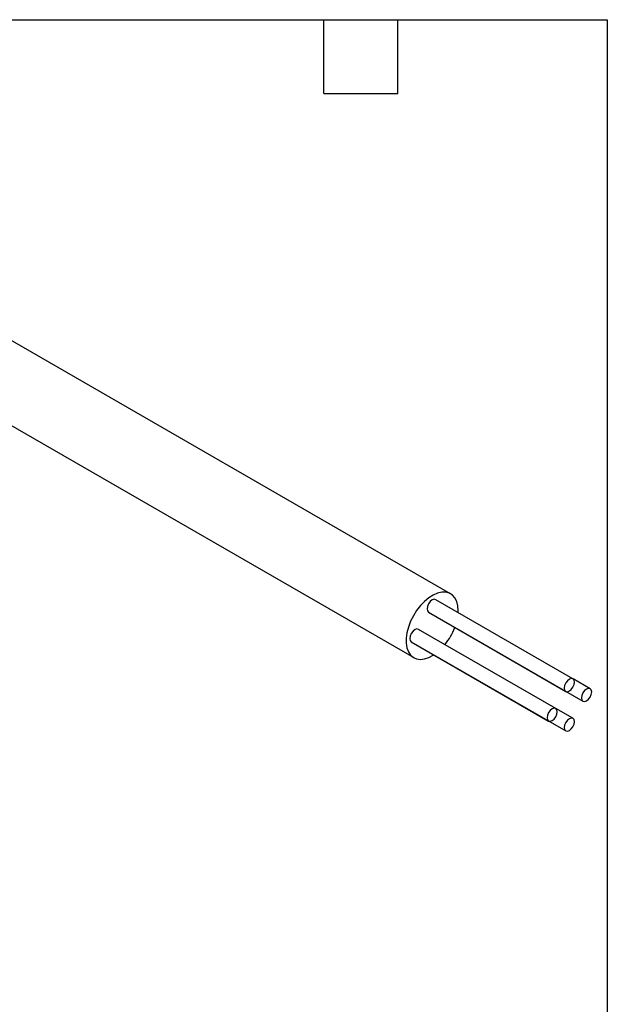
# Model space of a CAD drawing. Header units: millimetres. Extents: x 6 to 273, y 6 to 210.
# Tile 11 of 11: x 212 to 273, y 108 to 210. Entities that reach past the tile are written whole.
import ezdxf

# ---------------------------------------------------------------- set-up
doc = ezdxf.new("R2010")
doc.units = ezdxf.units.MM
doc.linetypes.add('SLD-Solid', pattern=[0])
doc.layers.add('TEXT', color=140, linetype='SLD-Solid', lineweight=25)

msp = doc.modelspace()

# ---------------------------------------------------------------- linework, layer by layer
for p, q in [((256.9, 150.3), (207.4, 178.88)), ((203.6, 172.3), (253.1, 143.72)), ((269.51, 141.54), (255.37, 149.7)), ((254.62, 148.41), (268.76, 140.24)), ((257.68, 148.37), (257.68, 148.56)), ((256.38, 147.39), (256.39, 147.38)), ((256.39, 147.38), (270.53, 139.22)), ((267.75, 138.48), (253.6, 146.64)), ((252.85, 145.34), (267, 137.18)), ((254.61, 144.33), (254.62, 144.32)), ((254.62, 144.32), (268.76, 136.16)), ((271.28, 140.52), (269.52, 141.53)), ((269.51, 137.46), (267.76, 138.47))]:
    msp.add_line(p, q)
at = {"flags": 128}
for points in [[(257.68, 148.56), (257.65, 149.07), (257.53, 149.51), (257.34, 149.88), (257.09, 150.17), (256.77, 150.37), (256.41, 150.47), (256, 150.47), (255.56, 150.37), (255.11, 150.18), (254.66, 149.89), (254.21, 149.53), (253.79, 149.09), (253.4, 148.59), (253.06, 148.04), (252.77, 147.47), (252.55, 146.88), (252.4, 146.29), (252.32, 145.73), (252.32, 145.2), (252.4, 144.73), (252.55, 144.32), (252.77, 143.99), (253.06, 143.75), (253.4, 143.6), (253.79, 143.54), (254.21, 143.59), (254.66, 143.74), (255.11, 143.98), (255.16, 144.01)], [(255.37, 149.7), (255.2, 149.74), (255, 149.67), (254.79, 149.5), (254.62, 149.27), (254.51, 149.01), (254.47, 148.75), (254.51, 148.54), (254.62, 148.41), (254.62, 148.41)], [(253.23, 146.61), (253.03, 146.44), (252.85, 146.21), (252.74, 145.94), (252.7, 145.69), (252.74, 145.48), (252.85, 145.34), (252.85, 145.34)], [(253.6, 146.64), (253.43, 146.68), (253.23, 146.61)], [(269.67, 141.2), (269.63, 141.41), (269.51, 141.54), (269.34, 141.57), (269.14, 141.5), (268.94, 141.34), (268.76, 141.11), (268.65, 140.84), (268.61, 140.58), (268.65, 140.37), (268.76, 140.24), (268.94, 140.21), (269.14, 140.28), (269.34, 140.44), (269.51, 140.67), (269.63, 140.94), (269.67, 141.2)], [(270.91, 139.26), (271.11, 139.42), (271.28, 139.65), (271.4, 139.92), (271.44, 140.18), (271.4, 140.39), (271.28, 140.52), (271.11, 140.55), (270.91, 140.48), (270.7, 140.32), (270.53, 140.09), (270.42, 139.82), (270.38, 139.56), (270.42, 139.35), (270.53, 139.22), (270.7, 139.19), (270.91, 139.26)], [(267.37, 138.44), (267.17, 138.28), (267, 138.05), (266.88, 137.78), (266.84, 137.52), (266.88, 137.31), (267, 137.18), (267.17, 137.15), (267.37, 137.22), (267.57, 137.38), (267.75, 137.61), (267.86, 137.88), (267.9, 138.14), (267.86, 138.35), (267.75, 138.48), (267.57, 138.51), (267.37, 138.44)], [(268.61, 136.5), (268.65, 136.29), (268.76, 136.16), (268.94, 136.13), (269.14, 136.2), (269.34, 136.36), (269.51, 136.59), (269.63, 136.86), (269.67, 137.11), (269.63, 137.33), (269.51, 137.46), (269.34, 137.49), (269.14, 137.42), (268.94, 137.26), (268.76, 137.02), (268.65, 136.76), (268.61, 136.5)]]:
    msp.add_lwpolyline(points, dxfattribs=at)
msp.add_arc((251.29, 149.15), 6.48, 320.9621, 339.0458)
at = {"layer": 'TEXT'}
for p, q in [((6.35, 209.55), (273.05, 209.55)), ((243.84, 201.93), (243.84, 209.55)), ((251.46, 201.93), (251.46, 209.55)), ((273.05, 209.55), (273.05, 6.35)), ((243.84, 201.93), (251.46, 201.93))]:
    msp.add_line(p, q, dxfattribs=at)

doc.saveas('drawing.dxf')
